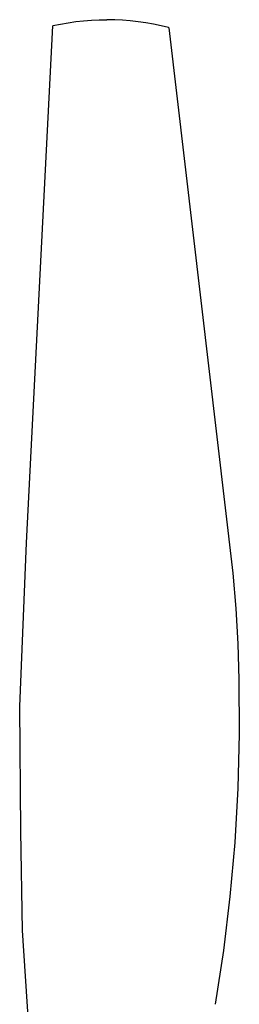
# Model space of a CAD drawing. Header units: millimetres. Extents: x -1239 to 1165, y -2569 to -664.
# Tile 22 of 44: x -717 to -610, y -1144 to -664. Entities that reach past the tile are written whole.
import ezdxf

# ---------------------------------------------------------------- set-up
doc = ezdxf.new("R2010")
doc.units = ezdxf.units.MM
doc.layers.add('Make2D$Visible$Curvas', color=7, linetype='Continuous')

msp = doc.modelspace()

# ---------------------------------------------------------------- linework, layer by layer
at = {"layer": 'Make2D$Visible$Curvas', "color": 29, "lineweight": -3, "true_color": 0x4d342b}
for p, q in [((-713.33, -919.08), (-700.6, -666.95)), ((-700.55, -666.89), (-696.83, -666.12)), ((-696.83, -666.12), (-693.08, -665.46)), ((-693.08, -665.46), (-689.32, -664.93)), ((-689.32, -664.93), (-685.54, -664.51)), ((-685.54, -664.51), (-681.75, -664.22)), ((-681.75, -664.22), (-677.95, -664.04)), ((-677.95, -664.04), (-674.15, -663.99)), ((-670.36, -664.06), (-674.15, -663.99)), ((-666.57, -664.24), (-670.36, -664.06)), ((-662.79, -664.55), (-666.57, -664.24)), ((-659.02, -664.97), (-662.79, -664.55)), ((-655.26, -665.52), (-659.02, -664.97)), ((-651.52, -666.18), (-655.26, -665.52)), ((-647.81, -666.96), (-651.52, -666.18)), ((-644.12, -667.86), (-647.81, -666.96)), ((-644.12, -667.86), (-644.09, -667.86)), ((-644.04, -667.92), (-644.12, -667.86)), ((-644.04, -667.92), (-612.76, -933.84)), ((-716.68, -998.87), (-713.33, -919.08)), ((-612.76, -933.84), (-611.38, -951.09)), ((-611.38, -951.09), (-610.41, -968.36)), ((-610.41, -968.36), (-609.83, -985.65)), ((-609.83, -985.65), (-609.83, -985.65)), ((-609.83, -985.65), (-609.68, -1012.16)), ((-716.11, -1059.65), (-716.68, -998.87)), ((-609.68, -1012.16), (-610.37, -1038.66)), ((-610.37, -1038.66), (-611.89, -1065.13)), ((-715.35, -1108.01), (-716.11, -1059.65)), ((-611.89, -1065.13), (-614.24, -1091.53)), ((-614.24, -1091.53), (-617.42, -1117.85)), ((-715.35, -1108.01), (-715.27, -1108)), ((-715.35, -1108.01), (-715.35, -1108.01)), ((-711.79, -1163.06), (-715.35, -1108.01)), ((-715.27, -1108.01), (-715.35, -1108.01)), ((-715.27, -1108), (-715.27, -1108.01)), ((-617.42, -1117.85), (-621.43, -1144.05)), ((-621.43, -1144.05), (-621.44, -1144.06))]:
    msp.add_line(p, q, dxfattribs=at)

doc.saveas('drawing.dxf')
